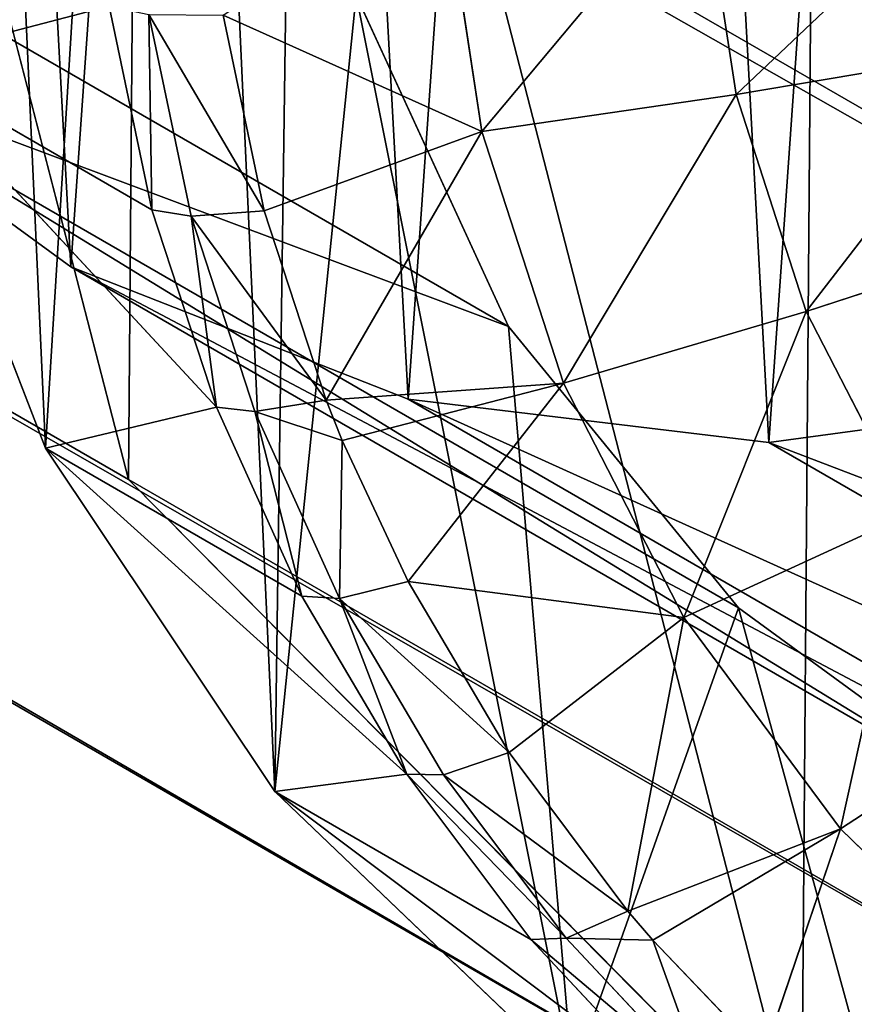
# Model space of a CAD drawing. Extents: x 80 to 596, y 77 to 1633.
# Tile 104 of 256: x 585.94 to 588.09, y 181.3 to 183.84. Entities that reach past the tile are written whole.
import ezdxf

# ---------------------------------------------------------------- set-up
doc = ezdxf.new("R2010")
doc.units = 0
doc.header["$LTSCALE"] = 25.4
doc.layers.get('0').update_dxf_attribs({"color": 13, "linetype": 'CONTINUOUS'})

# ---------------------------------------------------------------- blocks, each defined once
blk = doc.blocks.new('CADILLAC-III-8190-7988-799')
at = {"color": 250}
for p, q in [((8.7113, 320.9862, 1446.0571), (248.3172, 182.6497, 22.6976)), ((8.7113, 320.9862, 1446.0571), (248.3172, 182.6497, 22.6976)), ((15.2311, 319.2719, 1447.3213), (254.837, 180.9353, 23.9618)), ((15.2311, 319.2719, 1447.3213), (254.837, 180.9353, 23.9618)), ((10.4479, 319.2333, 1446.5198), (250.0538, 180.8968, 23.1603)), ((10.4479, 319.2333, 1446.5198), (250.0538, 180.8968, 23.1603)), ((12.8344, 318.6058, 1446.9825), (252.4402, 180.2693, 23.623)), ((12.8344, 318.6058, 1446.9825), (252.4402, 180.2693, 23.623)), ((247.6957, 185.0584, 22.3589), (248.3172, 182.6497, 22.6976)), ((247.6957, 185.0584, 22.3589), (248.3172, 182.6497, 22.6976)), ((248.3172, 182.6497, 22.6976), (250.0538, 180.8968, 23.1603)), ((248.3172, 182.6497, 22.6976), (250.0538, 180.8968, 23.1603))]:
    blk.add_line(p, q, dxfattribs=at)
at = {"color": 18}
for p, q in [((246.8197, 184.4757, 37.5488), (249.2984, 183.0447, 22.8244)), ((246.8197, 184.4757, 37.5488), (249.2984, 183.0447, 22.8244)), ((249.126, 184.2237, 17.381), (249.2296, 183.5474, 17.4641)), ((249.126, 184.2237, 17.381), (249.2296, 183.5474, 17.4641)), ((249.7963, 184.2254, 16.9549), (249.8856, 183.6427, 17.0266)), ((249.7963, 184.2254, 16.9549), (249.8856, 183.6427, 17.0266)), ((248.9053, 183.8994, 22.6752), (249.2984, 183.0447, 22.8244)), ((248.9053, 183.8994, 22.6752), (249.2984, 183.0447, 22.8244)), ((248.2672, 183.8709, 18.4956), (247.7168, 183.7272, 22.4918)), ((248.2672, 183.8709, 18.4956), (247.7168, 183.7272, 22.4918)), ((248.3778, 183.3456, 18.5653), (248.2672, 183.8709, 18.4956)), ((248.3778, 183.3456, 18.5653), (248.2672, 183.8709, 18.4956)), ((248.4789, 183.3294, 18.2618), (248.3695, 183.8494, 18.1928)), ((248.4789, 183.3294, 18.2618), (248.3695, 183.8494, 18.1928)), ((248.5613, 183.8475, 17.9362), (248.6674, 183.3431, 18.0031)), ((248.5613, 183.8475, 17.9362), (248.6674, 183.3431, 18.0031)), ((248.5613, 183.8475, 17.9362), (249.2296, 183.5474, 17.4641)), ((248.5613, 183.8475, 17.9362), (249.2296, 183.5474, 17.4641)), ((247.4127, 183.75, 37.7192), (248.1682, 183.1988, 37.8999)), ((247.4127, 183.75, 37.7192), (248.1682, 183.1988, 37.8999)), ((247.4127, 183.75, 37.7192), (249.8914, 182.3189, 22.9948)), ((247.4127, 183.75, 37.7192), (249.8914, 182.3189, 22.9948)), ((250.5899, 183.7618, 16.6793), (249.8856, 183.6427, 17.0266)), ((250.5899, 183.7618, 16.6793), (249.8856, 183.6427, 17.0266)), ((247.7168, 183.7272, 22.4918), (248.1035, 182.7306, 22.6538)), ((248.3778, 183.3456, 18.5653), (247.7168, 183.7272, 22.4918)), ((248.3778, 183.3456, 18.5653), (247.7168, 183.7272, 22.4918)), ((248.5442, 182.8362, 18.6428), (247.7168, 183.7272, 22.4918)), ((248.5442, 182.8362, 18.6428), (247.7168, 183.7272, 22.4918)), ((247.7168, 183.7272, 22.4918), (248.1035, 182.7306, 22.6538)), ((249.8856, 183.6427, 17.0266), (249.2296, 183.5474, 17.4641)), ((249.8856, 183.6427, 17.0266), (249.2296, 183.5474, 17.4641)), ((249.8856, 183.6427, 17.0266), (250.0666, 183.0835, 17.1114)), ((249.8856, 183.6427, 17.0266), (250.0666, 183.0835, 17.1114)), ((248.6674, 183.3431, 18.0031), (249.2296, 183.5474, 17.4641)), ((248.6674, 183.3431, 18.0031), (249.2296, 183.5474, 17.4641)), ((249.2296, 183.5474, 17.4641), (248.8272, 182.8542, 18.0775)), ((249.2296, 183.5474, 17.4641), (248.8272, 182.8542, 18.0775)), ((249.2296, 183.5474, 17.4641), (249.4397, 182.8984, 17.5626)), ((249.2296, 183.5474, 17.4641), (249.4397, 182.8984, 17.5626)), ((248.5442, 182.8362, 18.6428), (248.3778, 183.3456, 18.5653)), ((248.3778, 183.3456, 18.5653), (248.4789, 183.3294, 18.2618)), ((248.3778, 183.3456, 18.5653), (248.4789, 183.3294, 18.2618)), ((248.5442, 182.8362, 18.6428), (248.3778, 183.3456, 18.5653)), ((248.6674, 183.3431, 18.0031), (248.4789, 183.3294, 18.2618)), ((248.6674, 183.3431, 18.0031), (248.4789, 183.3294, 18.2618)), ((248.6674, 183.3431, 18.0031), (248.8272, 182.8542, 18.0775)), ((248.6674, 183.3431, 18.0031), (248.8272, 182.8542, 18.0775)), ((248.6436, 182.8253, 18.3385), (248.4789, 183.3294, 18.2618)), ((248.6436, 182.8253, 18.3385), (248.4789, 183.3294, 18.2618)), ((250.0666, 183.0835, 17.1114), (250.7386, 183.3022, 16.749)), ((250.0666, 183.0835, 17.1114), (250.7386, 183.3022, 16.749)), ((248.1682, 183.1988, 37.8999), (249.0389, 182.8568, 38.0797)), ((248.1682, 183.1988, 37.8999), (249.0389, 182.8568, 38.0797)), ((248.1682, 183.1988, 37.8999), (250.6469, 181.7678, 23.1755)), ((248.1682, 183.1988, 37.8999), (250.6469, 181.7678, 23.1755)), ((249.4397, 182.8984, 17.5626), (250.0666, 183.0835, 17.1114)), ((249.4397, 182.8984, 17.5626), (250.0666, 183.0835, 17.1114)), ((250.3346, 182.5623, 17.2072), (250.0666, 183.0835, 17.1114)), ((250.3346, 182.5623, 17.2072), (250.0666, 183.0835, 17.1114)), ((249.2984, 183.0447, 22.8244), (249.8914, 182.3189, 22.9948)), ((249.2984, 183.0447, 22.8244), (249.8914, 182.3189, 22.9948)), ((248.8272, 182.8542, 18.0775), (249.4397, 182.8984, 17.5626)), ((248.8272, 182.8542, 18.0775), (249.4397, 182.8984, 17.5626)), ((248.8689, 182.7502, 18.0946), (249.4397, 182.8984, 17.5626)), ((248.8689, 182.7502, 18.0946), (249.4397, 182.8984, 17.5626)), ((249.4397, 182.8984, 17.5626), (249.0387, 182.3864, 18.1586)), ((249.4397, 182.8984, 17.5626), (249.0387, 182.3864, 18.1586)), ((249.4397, 182.8984, 17.5626), (249.7507, 182.2935, 17.6737)), ((249.4397, 182.8984, 17.5626), (249.7507, 182.2935, 17.6737)), ((248.8272, 182.8542, 18.0775), (248.6436, 182.8253, 18.3385)), ((248.8272, 182.8542, 18.0775), (248.6436, 182.8253, 18.3385)), ((248.8272, 182.8542, 18.0775), (248.8689, 182.7502, 18.0946)), ((248.8272, 182.8542, 18.0775), (248.8689, 182.7502, 18.0946)), ((249.0389, 182.8568, 38.0797), (249.9699, 182.7455, 38.2473)), ((249.0389, 182.8568, 38.0797), (249.9699, 182.7455, 38.2473)), ((249.0389, 182.8568, 38.0797), (251.5175, 181.4258, 23.3553)), ((249.0389, 182.8568, 38.0797), (251.5175, 181.4258, 23.3553)), ((249.9699, 182.7455, 38.2473), (250.9029, 182.8719, 38.392)), ((249.9699, 182.7455, 38.2473), (250.9029, 182.8719, 38.392)), ((248.5442, 182.8362, 18.6428), (248.1035, 182.7306, 22.6538)), ((248.5442, 182.8362, 18.6428), (248.1035, 182.7306, 22.6538)), ((248.7645, 182.3489, 18.7273), (248.5442, 182.8362, 18.6428)), ((248.5442, 182.8362, 18.6428), (248.6436, 182.8253, 18.3385)), ((248.5442, 182.8362, 18.6428), (248.6436, 182.8253, 18.3385)), ((248.7645, 182.3489, 18.7273), (248.5442, 182.8362, 18.6428)), ((248.8689, 182.7502, 18.0946), (248.6436, 182.8253, 18.3385)), ((248.8689, 182.7502, 18.0946), (248.6436, 182.8253, 18.3385)), ((248.8616, 182.3431, 18.4221), (248.6436, 182.8253, 18.3385)), ((248.8616, 182.3431, 18.4221), (248.6436, 182.8253, 18.3385)), ((248.8689, 182.7502, 18.0946), (248.8616, 182.3431, 18.4221)), ((248.8689, 182.7502, 18.0946), (248.8616, 182.3431, 18.4221)), ((248.8689, 182.7502, 18.0946), (249.0387, 182.3864, 18.1586)), ((248.8689, 182.7502, 18.0946), (249.0387, 182.3864, 18.1586)), ((248.1035, 182.7306, 22.6538), (248.6948, 181.8446, 22.8394)), ((248.7645, 182.3489, 18.7273), (248.1035, 182.7306, 22.6538)), ((248.7645, 182.3489, 18.7273), (248.1035, 182.7306, 22.6538)), ((249.0361, 181.8894, 18.8177), (248.1035, 182.7306, 22.6538)), ((249.0361, 181.8894, 18.8177), (248.1035, 182.7306, 22.6538)), ((248.1035, 182.7306, 22.6538), (248.6948, 181.8446, 22.8394)), ((249.9699, 182.7455, 38.2473), (252.4486, 181.3144, 23.5229)), ((249.9699, 182.7455, 38.2473), (252.4486, 181.3144, 23.5229)), ((250.3346, 182.5623, 17.2072), (249.7507, 182.2935, 17.6737)), ((250.3346, 182.5623, 17.2072), (249.7507, 182.2935, 17.6737)), ((249.0387, 182.3864, 18.1586), (248.8616, 182.3431, 18.4221)), ((249.0387, 182.3864, 18.1586), (248.8616, 182.3431, 18.4221)), ((249.0387, 182.3864, 18.1586), (249.2994, 181.9452, 18.2453)), ((249.0387, 182.3864, 18.1586), (249.2994, 181.9452, 18.2453)), ((249.0387, 182.3864, 18.1586), (249.7507, 182.2935, 17.6737)), ((249.0387, 182.3864, 18.1586), (249.7507, 182.2935, 17.6737)), ((249.0361, 181.8894, 18.8177), (248.7645, 182.3489, 18.7273)), ((248.7645, 182.3489, 18.7273), (248.8616, 182.3431, 18.4221)), ((248.7645, 182.3489, 18.7273), (248.8616, 182.3431, 18.4221)), ((249.0361, 181.8894, 18.8177), (248.7645, 182.3489, 18.7273)), ((249.1304, 181.8882, 18.5115), (248.8616, 182.3431, 18.4221)), ((249.1304, 181.8882, 18.5115), (248.8616, 182.3431, 18.4221)), ((249.8914, 182.3189, 22.9948), (250.6469, 181.7678, 23.1755)), ((249.8914, 182.3189, 22.9948), (250.6469, 181.7678, 23.1755)), ((249.7507, 182.2935, 17.6737), (249.2994, 181.9452, 18.2453)), ((249.7507, 182.2935, 17.6737), (249.2994, 181.9452, 18.2453)), ((249.6063, 181.5358, 18.3368), (249.7507, 182.2935, 17.6737)), ((249.6063, 181.5358, 18.3368), (249.7507, 182.2935, 17.6737)), ((250.1546, 181.7484, 17.7947), (249.7507, 182.2935, 17.6737)), ((250.1546, 181.7484, 17.7947), (249.7507, 182.2935, 17.6737)), ((250.1546, 181.7484, 17.7947), (250.6826, 182.0927, 17.3114)), ((250.1546, 181.7484, 17.7947), (250.6826, 182.0927, 17.3114)), ((249.2994, 181.9452, 18.2453), (249.1304, 181.8882, 18.5115)), ((249.2994, 181.9452, 18.2453), (249.1304, 181.8882, 18.5115)), ((249.2994, 181.9452, 18.2453), (249.6063, 181.5358, 18.3368)), ((249.2994, 181.9452, 18.2453), (249.6063, 181.5358, 18.3368)), ((249.0361, 181.8894, 18.8177), (248.6948, 181.8446, 22.8394)), ((249.0361, 181.8894, 18.8177), (248.6948, 181.8446, 22.8394)), ((249.3558, 181.463, 18.9129), (249.0361, 181.8894, 18.8177)), ((249.0361, 181.8894, 18.8177), (249.1304, 181.8882, 18.5115)), ((249.0361, 181.8894, 18.8177), (249.1304, 181.8882, 18.5115)), ((249.3558, 181.463, 18.9129), (249.0361, 181.8894, 18.8177)), ((249.4469, 181.4662, 18.6058), (249.1304, 181.8882, 18.5115)), ((249.4469, 181.4662, 18.6058), (249.1304, 181.8882, 18.5115)), ((248.6948, 181.8446, 22.8394), (249.463, 181.1107, 23.0401)), ((249.3558, 181.463, 18.9129), (248.6948, 181.8446, 22.8394)), ((249.3558, 181.463, 18.9129), (248.6948, 181.8446, 22.8394)), ((249.7198, 181.0747, 19.0119), (248.6948, 181.8446, 22.8394)), ((249.7198, 181.0747, 19.0119), (248.6948, 181.8446, 22.8394)), ((248.6948, 181.8446, 22.8394), (249.463, 181.1107, 23.0401)), ((250.1546, 181.7484, 17.7947), (249.6063, 181.5358, 18.3368)), ((250.1546, 181.7484, 17.7947), (249.6063, 181.5358, 18.3368)), ((249.6703, 181.4612, 18.3548), (250.1546, 181.7484, 17.7947)), ((249.6703, 181.4612, 18.3548), (250.1546, 181.7484, 17.7947)), ((249.9558, 181.1631, 18.4318), (250.1546, 181.7484, 17.7947)), ((249.9558, 181.1631, 18.4318), (250.1546, 181.7484, 17.7947)), ((250.641, 181.2771, 17.9224), (250.1546, 181.7484, 17.7947)), ((250.641, 181.2771, 17.9224), (250.1546, 181.7484, 17.7947)), ((249.6063, 181.5358, 18.3368), (249.4469, 181.4662, 18.6058)), ((249.6063, 181.5358, 18.3368), (249.4469, 181.4662, 18.6058)), ((249.6063, 181.5358, 18.3368), (249.6703, 181.4612, 18.3548)), ((249.6063, 181.5358, 18.3368), (249.6703, 181.4612, 18.3548)), ((249.3558, 181.463, 18.9129), (249.4469, 181.4662, 18.6058)), ((249.3558, 181.463, 18.9129), (249.4469, 181.4662, 18.6058)), ((249.7198, 181.0747, 19.0119), (249.3558, 181.463, 18.9129)), ((249.7198, 181.0747, 19.0119), (249.3558, 181.463, 18.9129)), ((249.6703, 181.4612, 18.3548), (249.4469, 181.4662, 18.6058)), ((249.6703, 181.4612, 18.3548), (249.4469, 181.4662, 18.6058)), ((249.8072, 181.0819, 18.7038), (249.4469, 181.4662, 18.6058)), ((249.8072, 181.0819, 18.7038), (249.4469, 181.4662, 18.6058)), ((249.6703, 181.4612, 18.3548), (249.8072, 181.0819, 18.7038)), ((249.6703, 181.4612, 18.3548), (249.9558, 181.1631, 18.4318)), ((249.6703, 181.4612, 18.3548), (249.8072, 181.0819, 18.7038)), ((249.6703, 181.4612, 18.3548), (249.9558, 181.1631, 18.4318))]:
    blk.add_line(p, q, dxfattribs=at)
at = {"color": 250}
mesh = blk.add_polyface(dxfattribs=at)
corners = [(257.262, 185.1356, 23.9618), (16.996, 321.0531, 1447.4452), (256.6019, 182.7165, 24.0858), (17.6561, 323.4721, 1447.3213)]
mesh.append_faces([[corners[k] for k in face] for face in [(0, 1, 2), (1, 0, 3)]], dxfattribs={"vtx0": -1, "color": 250})
mesh = blk.add_polyface(dxfattribs=at)
corners = [(8.7113, 320.9862, 1446.0571), (247.6957, 185.0584, 22.3589), (248.3172, 182.6497, 22.6976), (8.0898, 323.3949, 1445.7184)]
mesh.append_faces([[corners[k] for k in face] for face in [(0, 1, 2), (1, 0, 3)]], dxfattribs={"vtx0": -1, "color": 250})
mesh = blk.add_polyface(dxfattribs=at)
corners = [(256.6019, 182.7165, 24.0858), (15.2311, 319.2719, 1447.3213), (254.837, 180.9353, 23.9618), (16.996, 321.0531, 1447.4452)]
mesh.append_faces([[corners[k] for k in face] for face in [(0, 1, 2), (1, 0, 3)]], dxfattribs={"vtx0": -1, "color": 250})
mesh = blk.add_polyface(dxfattribs=at)
corners = [(250.0538, 180.8968, 23.1603), (8.7113, 320.9862, 1446.0571), (248.3172, 182.6497, 22.6976), (10.4479, 319.2333, 1446.5198)]
mesh.append_faces([[corners[k] for k in face] for face in [(0, 1, 2), (1, 0, 3)]], dxfattribs={"vtx0": -1, "color": 250})
mesh = blk.add_polyface(dxfattribs=at)
corners = [(254.837, 180.9353, 23.9618), (12.8344, 318.6058, 1446.9825), (252.4402, 180.2693, 23.623), (15.2311, 319.2719, 1447.3213)]
mesh.append_faces([[corners[k] for k in face] for face in [(0, 1, 2), (1, 0, 3)]], dxfattribs={"vtx0": -1, "color": 250})
mesh = blk.add_polyface(dxfattribs=at)
corners = [(252.4402, 180.2693, 23.623), (10.4479, 319.2333, 1446.5198), (250.0538, 180.8968, 23.1603), (12.8344, 318.6058, 1446.9825)]
mesh.append_faces([[corners[k] for k in face] for face in [(0, 1, 2), (1, 0, 3)]], dxfattribs={"vtx0": -1, "color": 250})
at = {"color": 18}
mesh = blk.add_polyface(dxfattribs=at)
corners = [(246.4266, 185.3304, 37.3996), (246.3246, 187.2071, 37.2), (246.258, 186.2604, 37.2808), (246.6221, 188.1112, 37.1622), (246.8197, 184.4757, 37.5488), (247.1318, 188.9158, 37.1698), (247.4127, 183.75, 37.7192), (247.8218, 189.5704, 37.2223), (248.1682, 183.1988, 37.8999), (248.6487, 190.0338, 37.3165), (249.0389, 182.8568, 38.0797), (249.5604, 190.277, 37.4464), (249.9699, 182.7455, 38.2473), (250.4998, 190.2846, 37.6038), (250.9029, 182.8719, 38.392), (251.4079, 190.0561, 37.7788), (251.7791, 183.228, 38.5049), (252.2274, 189.606, 37.9605), (252.5435, 183.7914, 38.5789), (252.907, 188.9624, 38.1375), (253.1482, 184.5268, 38.6092), (253.404, 188.1659, 38.2985), (253.555, 185.3879, 38.594), (253.6871, 187.2665, 38.4336), (253.7385, 186.3207, 38.5342)]
mesh.append_faces([[corners[k] for k in face] for face in [(0, 1, 2), (23, 22, 24)]], dxfattribs={"vtx0": -1, "color": 18})
mesh.append_faces([[corners[k] for k in face] for face in [(1, 0, 3), (3, 4, 5), (5, 6, 7), (7, 8, 9), (9, 10, 11), (11, 12, 13), (13, 14, 15), (15, 16, 17), (17, 18, 19), (19, 20, 21), (21, 22, 23)]], dxfattribs={"vtx0": -1, "vtx1": -1, "color": 18})
mesh.append_faces([[corners[k] for k in face] for face in [(3, 0, 4), (5, 4, 6), (7, 6, 8), (9, 8, 10), (11, 10, 12), (13, 12, 14), (15, 14, 16), (17, 16, 18), (19, 18, 20), (21, 20, 22)]], dxfattribs={"vtx0": -1, "vtx2": -1, "color": 18})
mesh = blk.add_polyface(dxfattribs=at)
corners = [(248.6948, 181.8446, 22.8394), (248.9053, 183.8994, 22.6752), (248.7367, 184.8293, 22.5564), (249.463, 181.1107, 23.0401), (249.2984, 183.0447, 22.8244), (249.8914, 182.3189, 22.9948), (250.3722, 180.5632, 23.2463), (250.6469, 181.7678, 23.1755), (251.3799, 180.2278, 23.4486), (251.5175, 181.4258, 23.3553), (252.4391, 180.1199, 23.6374), (252.4486, 181.3144, 23.5229), (253.5, 180.2449, 23.8038), (253.3815, 181.4408, 23.6676), (254.2578, 181.7969, 23.7805), (254.5132, 180.5967, 23.9402), (255.0222, 182.3603, 23.8545), (255.4313, 181.1589, 24.0401), (255.6269, 183.0957, 23.8848), (256.2114, 181.9052, 24.0989), (256.0337, 183.9569, 23.8696), (256.2172, 184.8896, 23.8098), (256.8169, 182.8009, 24.1138), (256.5826, 187.923, 23.5765), (257.0744, 186.9761, 23.7513), (257.2195, 183.8038, 24.0841), (257.3514, 185.9414, 23.8985), (257.4005, 184.8673, 24.0112), (247.7168, 183.7272, 22.4918), (247.6191, 185.8629, 22.2678), (247.5528, 184.7878, 22.3611), (247.9127, 186.9022, 22.2162), (248.1035, 182.7306, 22.6538), (248.4197, 187.8571, 22.2088), (248.8032, 185.7761, 22.4756), (249.1166, 188.6829, 22.2458), (249.1007, 186.6802, 22.4378), (249.6105, 187.4848, 22.4454), (249.9707, 189.3411, 22.3256), (250.3005, 188.1394, 22.4979), (250.942, 189.8008, 22.4445), (251.1273, 188.6028, 22.5921), (251.9852, 190.0405, 22.5968), (252.0391, 188.8459, 22.7219), (253.0515, 190.0491, 22.7754), (252.9785, 188.8535, 22.8794), (253.8865, 188.625, 23.0544), (254.091, 189.8262, 22.9721), (254.7061, 188.1749, 23.2361), (255.0552, 189.3821, 23.1776), (255.3857, 187.5314, 23.4131), (255.8988, 188.7377, 23.3822), (255.8827, 186.7349, 23.5741), (256.1657, 185.8355, 23.7092)]
mesh.append_faces([[corners[k] for k in face] for face in [(26, 25, 27), (28, 29, 30)]], dxfattribs={"vtx0": -1, "color": 18})
mesh.append_faces([[corners[k] for k in face] for face in [(1, 3, 4), (4, 3, 5), (5, 6, 7), (7, 8, 9), (9, 10, 11), (11, 12, 13), (13, 12, 14), (14, 15, 16), (16, 17, 18), (18, 19, 20), (20, 19, 21), (23, 22, 24), (24, 25, 26), (29, 28, 31), (31, 32, 33), (33, 34, 35), (35, 37, 38), (38, 39, 40), (40, 41, 42), (42, 43, 44), (44, 46, 47), (47, 48, 49), (49, 50, 51), (51, 53, 23)]], dxfattribs={"vtx0": -1, "vtx1": -1, "color": 18})
mesh.append_faces([[corners[k] for k in face] for face in [(21, 22, 23), (33, 0, 2)]], dxfattribs={"vtx0": -1, "vtx1": -1, "vtx2": -1, "color": 18})
mesh.append_faces([[corners[k] for k in face] for face in [(0, 1, 2), (1, 0, 3), (5, 3, 6), (7, 6, 8), (9, 8, 10), (11, 10, 12), (14, 12, 15), (16, 15, 17), (18, 17, 19), (21, 19, 22), (24, 22, 25), (31, 28, 32), (33, 32, 0), (33, 2, 34), (35, 34, 36), (35, 36, 37), (38, 37, 39), (40, 39, 41), (42, 41, 43), (44, 43, 45), (44, 45, 46), (47, 46, 48), (49, 48, 50), (51, 50, 52), (51, 52, 53), (23, 53, 21)]], dxfattribs={"vtx0": -1, "vtx2": -1, "color": 18})
at = {"color": 250}
mesh = blk.add_polyface(dxfattribs=at)
corners = [(248.3558, 187.4774, 22.2349), (248.3172, 182.6497, 22.6976), (247.6957, 185.0584, 22.3589), (250.0538, 180.8968, 23.1603), (250.1207, 189.2586, 22.3589), (252.4402, 180.2693, 23.623), (252.5174, 189.9247, 22.6976), (254.837, 180.9353, 23.9618), (254.9038, 189.2972, 23.1603), (256.6019, 182.7165, 24.0858), (256.6405, 187.5443, 23.623), (257.262, 185.1356, 23.9618)]
mesh.append_faces([[corners[k] for k in face] for face in [(0, 1, 2), (9, 10, 11)]], dxfattribs={"vtx0": -1, "color": 250})
mesh.append_faces([[corners[k] for k in face] for face in [(1, 0, 3), (3, 4, 5), (5, 6, 7), (7, 8, 9)]], dxfattribs={"vtx0": -1, "vtx1": -1, "color": 250})
mesh.append_faces([[corners[k] for k in face] for face in [(3, 0, 4), (5, 4, 6), (7, 6, 8), (9, 8, 10)]], dxfattribs={"vtx0": -1, "vtx2": -1, "color": 250})
at = {"color": 18}
mesh = blk.add_polyface(dxfattribs=at)
corners = [(246.8197, 184.4757, 37.5488), (248.9053, 183.8994, 22.6752), (249.2984, 183.0447, 22.8244), (246.4266, 185.3304, 37.3996)]
mesh.append_faces([[corners[k] for k in face] for face in [(0, 1, 2), (1, 0, 3)]], dxfattribs={"vtx0": -1, "color": 18})
mesh = blk.add_polyface(dxfattribs=at)
corners = [(247.5528, 184.7878, 22.3611), (248.2672, 183.8709, 18.4956), (247.7168, 183.7272, 22.4918)]
mesh.append_faces([[corners[k] for k in face] for face in [(0, 1, 2)]], dxfattribs={"color": 18})
mesh = blk.add_polyface(dxfattribs=at)
corners = [(247.4127, 183.75, 37.7192), (249.2984, 183.0447, 22.8244), (249.8914, 182.3189, 22.9948), (246.8197, 184.4757, 37.5488)]
mesh.append_faces([[corners[k] for k in face] for face in [(0, 1, 2), (1, 0, 3)]], dxfattribs={"vtx0": -1, "color": 18})
mesh = blk.add_polyface(dxfattribs=at)
corners = [(249.2296, 183.5474, 17.4641), (248.5613, 183.8475, 17.9362), (249.126, 184.2237, 17.381)]
mesh.append_faces([[corners[k] for k in face] for face in [(0, 1, 2)]], dxfattribs={"color": 18})
mesh = blk.add_polyface(dxfattribs=at)
corners = [(249.7963, 184.2254, 16.9549), (249.2296, 183.5474, 17.4641), (249.126, 184.2237, 17.381), (249.8856, 183.6427, 17.0266)]
mesh.append_faces([[corners[k] for k in face] for face in [(0, 1, 2), (1, 0, 3)]], dxfattribs={"vtx0": -1, "color": 18})
mesh = blk.add_polyface(dxfattribs=at)
corners = [(250.5165, 184.2407, 16.6204), (249.8856, 183.6427, 17.0266), (249.7963, 184.2254, 16.9549), (250.5899, 183.7618, 16.6793)]
mesh.append_faces([[corners[k] for k in face] for face in [(0, 1, 2), (1, 0, 3)]], dxfattribs={"vtx0": -1, "color": 18})
mesh = blk.add_polyface(dxfattribs=at)
corners = [(248.2672, 183.8709, 18.4956), (248.3778, 183.3456, 18.5653), (247.7168, 183.7272, 22.4918)]
mesh.append_faces([[corners[k] for k in face] for face in [(0, 1, 2)]], dxfattribs={"color": 18})
mesh = blk.add_polyface(dxfattribs=at)
corners = [(248.3778, 183.3456, 18.5653), (248.3695, 183.8494, 18.1928), (248.4789, 183.3294, 18.2618), (248.2672, 183.8709, 18.4956)]
mesh.append_faces([[corners[k] for k in face] for face in [(0, 1, 2), (1, 0, 3)]], dxfattribs={"vtx0": -1, "color": 18})
mesh = blk.add_polyface(dxfattribs=at)
corners = [(248.3695, 183.8494, 18.1928), (248.6674, 183.3431, 18.0031), (248.4789, 183.3294, 18.2618), (248.5613, 183.8475, 17.9362)]
mesh.append_faces([[corners[k] for k in face] for face in [(0, 1, 2), (1, 0, 3)]], dxfattribs={"vtx0": -1, "color": 18})
mesh = blk.add_polyface(dxfattribs=at)
corners = [(249.2296, 183.5474, 17.4641), (248.6674, 183.3431, 18.0031), (248.5613, 183.8475, 17.9362)]
mesh.append_faces([[corners[k] for k in face] for face in [(0, 1, 2)]], dxfattribs={"color": 18})
mesh = blk.add_polyface(dxfattribs=at)
corners = [(250.6469, 181.7678, 23.1755), (247.4127, 183.75, 37.7192), (249.8914, 182.3189, 22.9948), (248.1682, 183.1988, 37.8999)]
mesh.append_faces([[corners[k] for k in face] for face in [(0, 1, 2), (1, 0, 3)]], dxfattribs={"vtx0": -1, "color": 18})
mesh = blk.add_polyface(dxfattribs=at)
corners = [(250.5899, 183.7618, 16.6793), (250.0666, 183.0835, 17.1114), (249.8856, 183.6427, 17.0266), (250.7386, 183.3022, 16.749)]
mesh.append_faces([[corners[k] for k in face] for face in [(0, 1, 2), (1, 0, 3)]], dxfattribs={"vtx0": -1, "color": 18})
mesh = blk.add_polyface(dxfattribs=at)
corners = [(247.7168, 183.7272, 22.4918), (248.3778, 183.3456, 18.5653), (248.5442, 182.8362, 18.6428)]
mesh.append_faces([[corners[k] for k in face] for face in [(0, 1, 2)]], dxfattribs={"color": 18})
mesh = blk.add_polyface(dxfattribs=at)
corners = [(247.7168, 183.7272, 22.4918), (248.5442, 182.8362, 18.6428), (248.1035, 182.7306, 22.6538)]
mesh.append_faces([[corners[k] for k in face] for face in [(0, 1, 2)]], dxfattribs={"color": 18})
mesh = blk.add_polyface(dxfattribs=at)
corners = [(249.8856, 183.6427, 17.0266), (249.4397, 182.8984, 17.5626), (249.2296, 183.5474, 17.4641), (250.0666, 183.0835, 17.1114)]
mesh.append_faces([[corners[k] for k in face] for face in [(0, 1, 2), (1, 0, 3)]], dxfattribs={"vtx0": -1, "color": 18})
mesh = blk.add_polyface(dxfattribs=at)
corners = [(249.2296, 183.5474, 17.4641), (248.8272, 182.8542, 18.0775), (248.6674, 183.3431, 18.0031)]
mesh.append_faces([[corners[k] for k in face] for face in [(0, 1, 2)]], dxfattribs={"color": 18})
mesh = blk.add_polyface(dxfattribs=at)
corners = [(249.4397, 182.8984, 17.5626), (248.8272, 182.8542, 18.0775), (249.2296, 183.5474, 17.4641)]
mesh.append_faces([[corners[k] for k in face] for face in [(0, 1, 2)]], dxfattribs={"color": 18})
mesh = blk.add_polyface(dxfattribs=at)
corners = [(248.5442, 182.8362, 18.6428), (248.4789, 183.3294, 18.2618), (248.6436, 182.8253, 18.3385), (248.3778, 183.3456, 18.5653)]
mesh.append_faces([[corners[k] for k in face] for face in [(0, 1, 2), (1, 0, 3)]], dxfattribs={"vtx0": -1, "color": 18})
mesh = blk.add_polyface(dxfattribs=at)
corners = [(248.4789, 183.3294, 18.2618), (248.8272, 182.8542, 18.0775), (248.6436, 182.8253, 18.3385), (248.6674, 183.3431, 18.0031)]
mesh.append_faces([[corners[k] for k in face] for face in [(0, 1, 2), (1, 0, 3)]], dxfattribs={"vtx0": -1, "color": 18})
mesh = blk.add_polyface(dxfattribs=at)
corners = [(250.7386, 183.3022, 16.749), (250.3346, 182.5623, 17.2072), (250.0666, 183.0835, 17.1114), (250.9589, 182.8739, 16.8277)]
mesh.append_faces([[corners[k] for k in face] for face in [(0, 1, 2), (1, 0, 3)]], dxfattribs={"vtx0": -1, "color": 18})
mesh = blk.add_polyface(dxfattribs=at)
corners = [(251.5175, 181.4258, 23.3553), (248.1682, 183.1988, 37.8999), (250.6469, 181.7678, 23.1755), (249.0389, 182.8568, 38.0797)]
mesh.append_faces([[corners[k] for k in face] for face in [(0, 1, 2), (1, 0, 3)]], dxfattribs={"vtx0": -1, "color": 18})
mesh = blk.add_polyface(dxfattribs=at)
corners = [(250.0666, 183.0835, 17.1114), (249.7507, 182.2935, 17.6737), (249.4397, 182.8984, 17.5626), (250.3346, 182.5623, 17.2072)]
mesh.append_faces([[corners[k] for k in face] for face in [(0, 1, 2), (1, 0, 3)]], dxfattribs={"vtx0": -1, "color": 18})
mesh = blk.add_polyface(dxfattribs=at)
corners = [(249.4397, 182.8984, 17.5626), (248.8689, 182.7502, 18.0946), (248.8272, 182.8542, 18.0775)]
mesh.append_faces([[corners[k] for k in face] for face in [(0, 1, 2)]], dxfattribs={"color": 18})
mesh = blk.add_polyface(dxfattribs=at)
corners = [(249.4397, 182.8984, 17.5626), (249.0387, 182.3864, 18.1586), (248.8689, 182.7502, 18.0946)]
mesh.append_faces([[corners[k] for k in face] for face in [(0, 1, 2)]], dxfattribs={"color": 18})
mesh = blk.add_polyface(dxfattribs=at)
corners = [(249.7507, 182.2935, 17.6737), (249.0387, 182.3864, 18.1586), (249.4397, 182.8984, 17.5626)]
mesh.append_faces([[corners[k] for k in face] for face in [(0, 1, 2)]], dxfattribs={"color": 18})
mesh = blk.add_polyface(dxfattribs=at)
corners = [(248.8272, 182.8542, 18.0775), (248.8689, 182.7502, 18.0946), (248.6436, 182.8253, 18.3385)]
mesh.append_faces([[corners[k] for k in face] for face in [(0, 1, 2)]], dxfattribs={"color": 18})
mesh = blk.add_polyface(dxfattribs=at)
corners = [(252.4486, 181.3144, 23.5229), (249.0389, 182.8568, 38.0797), (251.5175, 181.4258, 23.3553), (249.9699, 182.7455, 38.2473)]
mesh.append_faces([[corners[k] for k in face] for face in [(0, 1, 2), (1, 0, 3)]], dxfattribs={"vtx0": -1, "color": 18})
mesh = blk.add_polyface(dxfattribs=at)
corners = [(253.3815, 181.4408, 23.6676), (249.9699, 182.7455, 38.2473), (252.4486, 181.3144, 23.5229), (250.9029, 182.8719, 38.392)]
mesh.append_faces([[corners[k] for k in face] for face in [(0, 1, 2), (1, 0, 3)]], dxfattribs={"vtx0": -1, "color": 18})
mesh = blk.add_polyface(dxfattribs=at)
corners = [(248.5442, 182.8362, 18.6428), (248.7645, 182.3489, 18.7273), (248.1035, 182.7306, 22.6538)]
mesh.append_faces([[corners[k] for k in face] for face in [(0, 1, 2)]], dxfattribs={"color": 18})
mesh = blk.add_polyface(dxfattribs=at)
corners = [(248.7645, 182.3489, 18.7273), (248.6436, 182.8253, 18.3385), (248.8616, 182.3431, 18.4221), (248.5442, 182.8362, 18.6428)]
mesh.append_faces([[corners[k] for k in face] for face in [(0, 1, 2), (1, 0, 3)]], dxfattribs={"vtx0": -1, "color": 18})
mesh = blk.add_polyface(dxfattribs=at)
corners = [(248.6436, 182.8253, 18.3385), (248.8689, 182.7502, 18.0946), (248.8616, 182.3431, 18.4221)]
mesh.append_faces([[corners[k] for k in face] for face in [(0, 1, 2)]], dxfattribs={"color": 18})
mesh = blk.add_polyface(dxfattribs=at)
corners = [(248.8689, 182.7502, 18.0946), (249.0387, 182.3864, 18.1586), (248.8616, 182.3431, 18.4221)]
mesh.append_faces([[corners[k] for k in face] for face in [(0, 1, 2)]], dxfattribs={"color": 18})
mesh = blk.add_polyface(dxfattribs=at)
corners = [(248.1035, 182.7306, 22.6538), (248.7645, 182.3489, 18.7273), (249.0361, 181.8894, 18.8177)]
mesh.append_faces([[corners[k] for k in face] for face in [(0, 1, 2)]], dxfattribs={"color": 18})
mesh = blk.add_polyface(dxfattribs=at)
corners = [(248.1035, 182.7306, 22.6538), (249.0361, 181.8894, 18.8177), (248.6948, 181.8446, 22.8394)]
mesh.append_faces([[corners[k] for k in face] for face in [(0, 1, 2)]], dxfattribs={"color": 18})
mesh = blk.add_polyface(dxfattribs=at)
corners = [(250.3346, 182.5623, 17.2072), (250.1546, 181.7484, 17.7947), (249.7507, 182.2935, 17.6737), (250.6826, 182.0927, 17.3114)]
mesh.append_faces([[corners[k] for k in face] for face in [(0, 1, 2), (1, 0, 3)]], dxfattribs={"vtx0": -1, "color": 18})
mesh = blk.add_polyface(dxfattribs=at)
corners = [(248.8616, 182.3431, 18.4221), (249.2994, 181.9452, 18.2453), (249.1304, 181.8882, 18.5115), (249.0387, 182.3864, 18.1586)]
mesh.append_faces([[corners[k] for k in face] for face in [(0, 1, 2), (1, 0, 3)]], dxfattribs={"vtx0": -1, "color": 18})
mesh = blk.add_polyface(dxfattribs=at)
corners = [(249.7507, 182.2935, 17.6737), (249.2994, 181.9452, 18.2453), (249.0387, 182.3864, 18.1586)]
mesh.append_faces([[corners[k] for k in face] for face in [(0, 1, 2)]], dxfattribs={"color": 18})
mesh = blk.add_polyface(dxfattribs=at)
corners = [(249.0361, 181.8894, 18.8177), (248.8616, 182.3431, 18.4221), (249.1304, 181.8882, 18.5115), (248.7645, 182.3489, 18.7273)]
mesh.append_faces([[corners[k] for k in face] for face in [(0, 1, 2), (1, 0, 3)]], dxfattribs={"vtx0": -1, "color": 18})
mesh = blk.add_polyface(dxfattribs=at)
corners = [(249.7507, 182.2935, 17.6737), (249.6063, 181.5358, 18.3368), (249.2994, 181.9452, 18.2453)]
mesh.append_faces([[corners[k] for k in face] for face in [(0, 1, 2)]], dxfattribs={"color": 18})
mesh = blk.add_polyface(dxfattribs=at)
corners = [(250.1546, 181.7484, 17.7947), (249.6063, 181.5358, 18.3368), (249.7507, 182.2935, 17.6737)]
mesh.append_faces([[corners[k] for k in face] for face in [(0, 1, 2)]], dxfattribs={"color": 18})
mesh = blk.add_polyface(dxfattribs=at)
corners = [(250.6826, 182.0927, 17.3114), (250.641, 181.2771, 17.9224), (250.1546, 181.7484, 17.7947), (251.1017, 181.6866, 17.4214)]
mesh.append_faces([[corners[k] for k in face] for face in [(0, 1, 2), (1, 0, 3)]], dxfattribs={"vtx0": -1, "color": 18})
mesh = blk.add_polyface(dxfattribs=at)
corners = [(249.1304, 181.8882, 18.5115), (249.6063, 181.5358, 18.3368), (249.4469, 181.4662, 18.6058), (249.2994, 181.9452, 18.2453)]
mesh.append_faces([[corners[k] for k in face] for face in [(0, 1, 2), (1, 0, 3)]], dxfattribs={"vtx0": -1, "color": 18})
mesh = blk.add_polyface(dxfattribs=at)
corners = [(249.0361, 181.8894, 18.8177), (249.3558, 181.463, 18.9129), (248.6948, 181.8446, 22.8394)]
mesh.append_faces([[corners[k] for k in face] for face in [(0, 1, 2)]], dxfattribs={"color": 18})
mesh = blk.add_polyface(dxfattribs=at)
corners = [(249.0361, 181.8894, 18.8177), (249.4469, 181.4662, 18.6058), (249.3558, 181.463, 18.9129), (249.1304, 181.8882, 18.5115)]
mesh.append_faces([[corners[k] for k in face] for face in [(0, 1, 2), (1, 0, 3)]], dxfattribs={"vtx0": -1, "color": 18})
mesh = blk.add_polyface(dxfattribs=at)
corners = [(248.6948, 181.8446, 22.8394), (249.3558, 181.463, 18.9129), (249.7198, 181.0747, 19.0119)]
mesh.append_faces([[corners[k] for k in face] for face in [(0, 1, 2)]], dxfattribs={"color": 18})
mesh = blk.add_polyface(dxfattribs=at)
corners = [(249.463, 181.1107, 23.0401), (248.6948, 181.8446, 22.8394), (249.7198, 181.0747, 19.0119)]
mesh.append_faces([[corners[k] for k in face] for face in [(0, 1, 2)]], dxfattribs={"color": 18})
mesh = blk.add_polyface(dxfattribs=at)
corners = [(250.1546, 181.7484, 17.7947), (249.6703, 181.4612, 18.3548), (249.6063, 181.5358, 18.3368)]
mesh.append_faces([[corners[k] for k in face] for face in [(0, 1, 2)]], dxfattribs={"color": 18})
mesh = blk.add_polyface(dxfattribs=at)
corners = [(250.1546, 181.7484, 17.7947), (249.9558, 181.1631, 18.4318), (249.6703, 181.4612, 18.3548)]
mesh.append_faces([[corners[k] for k in face] for face in [(0, 1, 2)]], dxfattribs={"color": 18})
mesh = blk.add_polyface(dxfattribs=at)
corners = [(250.641, 181.2771, 17.9224), (249.9558, 181.1631, 18.4318), (250.1546, 181.7484, 17.7947)]
mesh.append_faces([[corners[k] for k in face] for face in [(0, 1, 2)]], dxfattribs={"color": 18})
mesh = blk.add_polyface(dxfattribs=at)
corners = [(249.4469, 181.4662, 18.6058), (249.6063, 181.5358, 18.3368), (249.6703, 181.4612, 18.3548)]
mesh.append_faces([[corners[k] for k in face] for face in [(0, 1, 2)]], dxfattribs={"color": 18})
mesh = blk.add_polyface(dxfattribs=at)
corners = [(249.8072, 181.0819, 18.7038), (249.3558, 181.463, 18.9129), (249.4469, 181.4662, 18.6058), (249.7198, 181.0747, 19.0119)]
mesh.append_faces([[corners[k] for k in face] for face in [(0, 1, 2), (1, 0, 3)]], dxfattribs={"vtx0": -1, "color": 18})
mesh = blk.add_polyface(dxfattribs=at)
corners = [(249.8072, 181.0819, 18.7038), (249.4469, 181.4662, 18.6058), (249.6703, 181.4612, 18.3548)]
mesh.append_faces([[corners[k] for k in face] for face in [(0, 1, 2)]], dxfattribs={"color": 18})
mesh = blk.add_polyface(dxfattribs=at)
corners = [(249.8072, 181.0819, 18.7038), (249.6703, 181.4612, 18.3548), (249.9558, 181.1631, 18.4318)]
mesh.append_faces([[corners[k] for k in face] for face in [(0, 1, 2)]], dxfattribs={"color": 18})
blk = doc.blocks.new('GRUPUJ_1')
at = {"color": 0}
blk.add_blockref('CADILLAC-III-8190-7988-799', (258.0665, -77.4909, -7.1114), dxfattribs=at)

msp = doc.modelspace()

# ---------------------------------------------------------------- block references
at = {"color": 0}
msp.add_blockref('GRUPUJ_1', (79.8335, 77.4909, -7.9886), dxfattribs=at)

doc.saveas('drawing.dxf')
